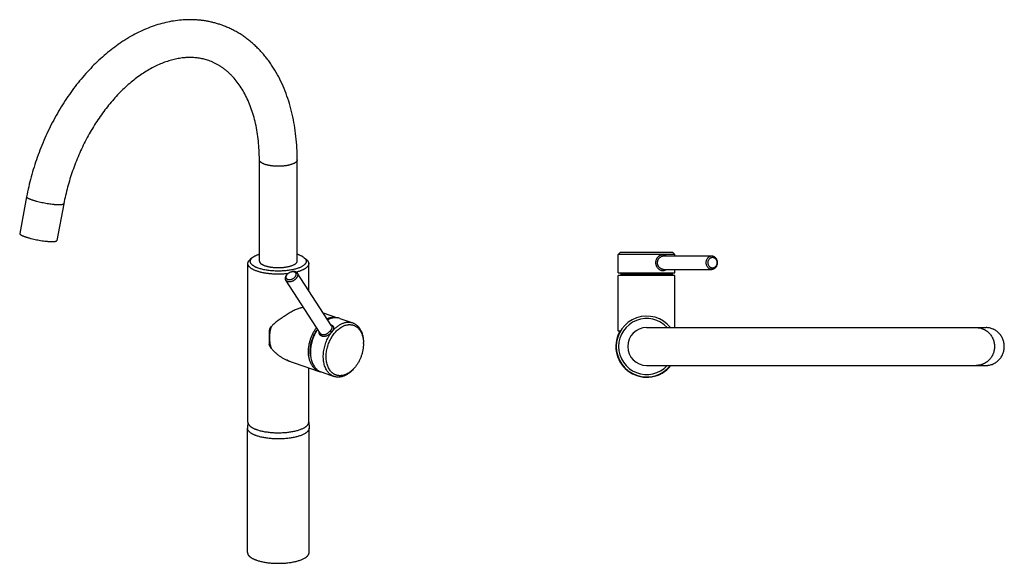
# Model space of a CAD drawing. Header units: millimetres. Extents: x -11 to 717, y -536 to 403.
# Tile 1 of 2: x -11 to 717, y -536 to -133. Entities that reach past the tile are written whole.
import ezdxf

# ---------------------------------------------------------------- set-up
doc = ezdxf.new("R2010")
doc.units = ezdxf.units.MM
doc.header["$LTSCALE"] = 23.1
doc.layers.get('0').update_dxf_attribs({"linetype": 'CONTINUOUS'})

msp = doc.modelspace()

# ---------------------------------------------------------------- linework, layer by layer
at = {"color": 7, "linetype": 'CONTINUOUS'}
for p, q in [((166.22, -311.87), (166.22, -236.88)), ((194.22, -311.87), (194.22, -236.88)), ((-5.91, -264.29), (-11.04, -291.43)), ((21.6, -269.49), (16.48, -296.62)), ((433.1, -305.61), (431.6, -307.11)), ((472.1, -305.61), (433.1, -305.61)), ((472.1, -305.61), (473.6, -307.11)), ((161.01, -309.42), (159.33, -310.87)), ((199.44, -309.42), (201.11, -310.87)), ((431.6, -320.61), (431.6, -307.11)), ((464.62, -307.11), (431.6, -307.11)), ((464.62, -307.11), (464.65, -307.11)), ((473.6, -307.11), (464.65, -307.11)), ((465.22, -308.11), (500.78, -308.11)), ((473.6, -308.11), (473.6, -307.11)), ((157.72, -431.14), (157.72, -313.79)), ((189.87, -319.78), (190.33, -319.66)), ((202.72, -333.76), (202.72, -313.79)), ((465.22, -318.11), (500.78, -318.11)), ((473.6, -320.61), (473.6, -318.11)), ((211.26, -365.34), (185.85, -326.1)), ((186.83, -321.74), (186.51, -322.15)), ((219.65, -359.91), (194.24, -320.66)), ((431.6, -320.61), (473.6, -320.61)), ((431.68, -363.46), (431.68, -322.66)), ((473.58, -322.66), (431.68, -322.66)), ((433.48, -321.88), (433.48, -322.66)), ((471.78, -321.88), (433.48, -321.88)), ((452.63, -321.45), (433.58, -321.45)), ((471.68, -321.45), (452.63, -321.45)), ((471.78, -321.88), (471.78, -322.66)), ((473.58, -361.16), (473.58, -322.66)), ((213.37, -350.21), (223.92, -353.89)), ((225.72, -354.32), (235.27, -357.65)), ((173.57, -363.34), (173.57, -373.32)), ((432.78, -364.56), (431.68, -363.46)), ((431.68, -363.46), (433.41, -363.46)), ((452.63, -361.16), (703.65, -361.16)), ((173.68, -368.29), (173.68, -368.89)), ((219.86, -364.29), (219.84, -364.32)), ((243.21, -373.04), (243.21, -372.3)), ((186.32, -385.15), (210.45, -393.56)), ((202.72, -431.14), (202.72, -390.87)), ((237.23, -390.18), (236.77, -390.76)), ((452.63, -389.16), (703.65, -389.16)), ((211.9, -393.98), (221.44, -397.31)), ((157.72, -431.06), (157.47, -435.45)), ((157.47, -527.68), (157.47, -435.61)), ((202.72, -431.06), (202.97, -435.45)), ((202.97, -435.45), (202.97, -435.61)), ((202.97, -527.68), (202.97, -435.61))]:
    msp.add_line(p, q, dxfattribs=at)
for centre, radius, start, end in [((174.13, -331.53), 25.98, 107.73229, 109.21104), ((434.48, -321.88), 1, 154.14587, 180), ((456.07, -332.35), 25, 151.98382, 154.14587), ((449.18, -332.35), 25, 25.85413, 28.01618), ((470.78, -321.88), 1, 0, 25.85413), ((452.63, -375.16), 22.5, 38.48583, 321.51417), ((452.63, -375.16), 20.7, 42.56178, 317.43822), ((203.24, -368.94), 30.19, 165.88945, 169.31429), ((452.63, -375.16), 14, 90, 270), ((200.06, -368.89), 26.38, 178.7125, 179.99624), ((452.63, -375.16), 22.75, 151.70982, 322.01612), ((219.44, -373.04), 23.77, 359.99266, 1.7746), ((193.87, -367.84), 18.88, 250.72371, 254.8493), ((218.51, -375.33), 23.9, 319.79504, 321.56817), ((213.49, -384.83), 9.24, 250.79042, 258.56826), ((160.24, -435.61), 2.77, 176.79817, 179.9986)]:
    msp.add_arc(centre, radius, start, end, dxfattribs=at)
for points, knots in [([(137.96, -137.14), (137.07, -136.83), (135.29, -136.24), (132.57, -135.48), (129.82, -134.83), (127.04, -134.29), (124.24, -133.86), (121.42, -133.55), (118.57, -133.35), (115.71, -133.26), (112.84, -133.28), (108.99, -133.46), (104.16, -133.96), (98.37, -134.99), (92.6, -136.45), (86.85, -138.32), (81.16, -140.59), (75.53, -143.25), (70.92, -145.78), (67.28, -147.98), (63.64, -150.32), (59.16, -153.48), (53.92, -157.58), (48.81, -162.02), (43.84, -166.77), (39.02, -171.83), (34.37, -177.16), (29.9, -182.77), (25.62, -188.62), (21.54, -194.72), (17.68, -201.02), (14.04, -207.53), (10.63, -214.21), (7.46, -221.06), (4.55, -228.04), (1.9, -235.13), (-0.49, -242.33), (-3.29, -252), (-4.98, -259.36), (-5.91, -264.29)], [0, 0, 0, 0, 0.013107, 0.026221, 0.039348, 0.052494, 0.065666, 0.078871, 0.092115, 0.105405, 0.118746, 0.132146, 0.15914, 0.18644, 0.214091, 0.242135, 0.270608, 0.299541, 0.328958, 0.343855, 0.358879, 0.389309, 0.420254, 0.451711, 0.483668, 0.516108, 0.549008, 0.58234, 0.616068, 0.650154, 0.684556, 0.719226, 0.754116, 0.789174, 0.824347, 0.85958, 0.894818, 0.930006, 1, 1, 1, 1]), ([(194.22, -236.88), (194.22, -233.98), (194.07, -228.23), (193.39, -219.69), (192.24, -211.36), (190.64, -203.27), (188.58, -195.45), (186.07, -187.94), (183.11, -180.77), (179.7, -173.97), (176.49, -168.61), (173.7, -164.55), (171.51, -161.63), (169.22, -158.84), (166.83, -156.16), (164.34, -153.61), (161.75, -151.2), (159.06, -148.92), (156.29, -146.78), (153.43, -144.78), (150.48, -142.94), (147.46, -141.24), (144.36, -139.71), (141.2, -138.33), (139.05, -137.51), (137.96, -137.14)], [0, 0, 0, 0, 0.071282, 0.141377, 0.210207, 0.277715, 0.343872, 0.408675, 0.472151, 0.534351, 0.595358, 0.625451, 0.655288, 0.684884, 0.714256, 0.743424, 0.772405, 0.801221, 0.82989, 0.858434, 0.886873, 0.915228, 0.94352, 0.971771, 1, 1, 1, 1]), ([(128.75, -163.58), (128.2, -163.38), (127.09, -163.03), (125.4, -162.56), (123.69, -162.16), (121.95, -161.84), (120.19, -161.58), (117.79, -161.34), (114.72, -161.22), (110.95, -161.38), (107.09, -161.85), (103.15, -162.64), (99.13, -163.74), (95.05, -165.17), (90.92, -166.92), (86.77, -168.99), (82.6, -171.39), (78.45, -174.11), (74.32, -177.13), (70.23, -180.46), (66.21, -184.08), (62.27, -187.98), (58.42, -192.15), (54.67, -196.57), (51.06, -201.24), (47.58, -206.12), (44.25, -211.21), (41.09, -216.49), (38.1, -221.94), (35.29, -227.55), (32.68, -233.29), (30.28, -239.14), (28.08, -245.1), (26.11, -251.12), (24.36, -257.21), (22.85, -263.33), (21.99, -267.43), (21.6, -269.49)], [0, 0, 0, 0, 0.010448, 0.020918, 0.03143, 0.042005, 0.052664, 0.063425, 0.085322, 0.107834, 0.131071, 0.155123, 0.180059, 0.205925, 0.23275, 0.260548, 0.289316, 0.319042, 0.3497, 0.381259, 0.413678, 0.44691, 0.480905, 0.515604, 0.550949, 0.586874, 0.623313, 0.660196, 0.697453, 0.73501, 0.772794, 0.810728, 0.848737, 0.886745, 0.924675, 0.962452, 1, 1, 1, 1]), ([(166.22, -236.88), (166.22, -234.55), (166.11, -229.95), (165.58, -223.15), (164.71, -216.58), (163.5, -210.26), (161.96, -204.24), (160.11, -198.53), (157.96, -193.18), (155.54, -188.2), (152.87, -183.63), (149.96, -179.46), (147.34, -176.32), (145.15, -174.03), (143.48, -172.44), (141.77, -170.96), (140.02, -169.58), (138.23, -168.31), (136.4, -167.15), (134.54, -166.1), (132.65, -165.15), (130.72, -164.3), (129.41, -163.81), (128.75, -163.58)], [0, 0, 0, 0, 0.079838, 0.157737, 0.23351, 0.30699, 0.37803, 0.446515, 0.51236, 0.575524, 0.636014, 0.693897, 0.749312, 0.776165, 0.802489, 0.828325, 0.853719, 0.878723, 0.903392, 0.927789, 0.951976, 0.976024, 1, 1, 1, 1]), ([(170.32, -240.33), (170.01, -240.23), (169.56, -240.05), (168.98, -239.8), (168.58, -239.6), (168.22, -239.4), (167.88, -239.19), (167.57, -238.98), (167.29, -238.76), (167.04, -238.54), (166.82, -238.31), (166.64, -238.08), (166.49, -237.84), (166.37, -237.61), (166.28, -237.37), (166.23, -237.13), (166.22, -236.96), (166.22, -236.88)], [0, 0, 0, 0, 0.174659, 0.256466, 0.334469, 0.408613, 0.478877, 0.545275, 0.607865, 0.666756, 0.72212, 0.774198, 0.823317, 0.869894, 0.914448, 0.957588, 1, 1, 1, 1]), ([(194.22, -236.88), (194.22, -236.94), (194.21, -237.06), (194.19, -237.24), (194.14, -237.42), (194.05, -237.67), (193.88, -237.97), (193.62, -238.32), (193.28, -238.66), (192.87, -238.99), (192.39, -239.3), (191.85, -239.61), (191.25, -239.9), (190.58, -240.17), (189.86, -240.43), (189.09, -240.66), (188.27, -240.88), (187.41, -241.08), (186.51, -241.25), (185.57, -241.4), (184.61, -241.52), (183.28, -241.66), (181.58, -241.76), (179.54, -241.78), (177.83, -241.7), (176.49, -241.59), (175.51, -241.48), (174.56, -241.35), (173.63, -241.19), (172.74, -241.01), (171.89, -240.81), (171.09, -240.59), (170.57, -240.42), (170.32, -240.33)], [0, 0, 0, 0, 0.006986, 0.014039, 0.021226, 0.028608, 0.044158, 0.061072, 0.079608, 0.099933, 0.12214, 0.146264, 0.172295, 0.200188, 0.229871, 0.261248, 0.294203, 0.328605, 0.36431, 0.401161, 0.438992, 0.477629, 0.556592, 0.636568, 0.716037, 0.755112, 0.793501, 0.831024, 0.867511, 0.902798, 0.936733, 0.969176, 1, 1, 1, 1]), ([(-1.72, -266.82), (-2.04, -266.71), (-2.52, -266.54), (-3.13, -266.29), (-3.55, -266.12), (-3.94, -265.94), (-4.29, -265.77), (-4.61, -265.6), (-4.9, -265.44), (-5.15, -265.28), (-5.37, -265.12), (-5.55, -264.97), (-5.68, -264.85), (-5.76, -264.75), (-5.81, -264.68), (-5.85, -264.61), (-5.89, -264.52), (-5.92, -264.44), (-5.92, -264.35), (-5.92, -264.31), (-5.91, -264.29)], [0, 0, 0, 0, 0.20503, 0.299666, 0.388748, 0.472078, 0.549485, 0.620827, 0.685997, 0.744933, 0.797631, 0.844166, 0.884729, 0.902887, 0.919713, 0.935298, 0.949764, 0.97593, 0.988106, 1, 1, 1, 1]), ([(21.6, -269.49), (21.6, -269.51), (21.58, -269.57), (21.54, -269.65), (21.48, -269.72), (21.4, -269.79), (21.3, -269.85), (21.19, -269.92), (21.06, -269.97), (20.91, -270.03), (20.74, -270.08), (20.56, -270.12), (20.36, -270.16), (20.07, -270.21), (19.66, -270.27), (19.12, -270.31), (18.53, -270.33), (17.88, -270.34), (17.17, -270.33), (16.42, -270.3), (15.63, -270.26), (14.79, -270.2), (13.92, -270.12), (12.7, -269.98), (11.11, -269.78), (9.17, -269.48), (7.2, -269.13), (5.24, -268.73), (3.34, -268.29), (1.81, -267.9), (0.64, -267.57), (-0.18, -267.33), (-0.97, -267.08), (-1.47, -266.91), (-1.72, -266.82)], [0, 0, 0, 0, 0.003501, 0.007159, 0.011111, 0.015465, 0.020302, 0.025676, 0.031628, 0.038181, 0.045354, 0.053156, 0.06159, 0.070659, 0.090686, 0.11319, 0.138096, 0.165302, 0.194689, 0.226123, 0.259454, 0.294522, 0.331155, 0.36917, 0.448584, 0.531176, 0.615279, 0.699197, 0.781235, 0.859741, 0.897176, 0.933147, 0.967478, 1, 1, 1, 1]), ([(-11.04, -291.43), (-11.04, -291.46), (-11.05, -291.52), (-11.03, -291.61), (-11, -291.7), (-10.95, -291.8), (-10.87, -291.9), (-10.78, -292.01), (-10.67, -292.11), (-10.54, -292.22), (-10.4, -292.33), (-10.23, -292.45), (-10.05, -292.56), (-9.77, -292.73), (-9.37, -292.93), (-8.85, -293.18), (-8.26, -293.43), (-7.61, -293.69), (-6.9, -293.95), (-6.13, -294.2), (-5.32, -294.46), (-4.46, -294.72), (-3.56, -294.97), (-2.3, -295.3), (-0.66, -295.7), (1.36, -296.13), (3.42, -296.51), (5.45, -296.84), (7.12, -297.07), (8.41, -297.21), (9.33, -297.3), (10.22, -297.38), (11.06, -297.43), (11.86, -297.46), (12.37, -297.48), (12.62, -297.48)], [0, 0, 0, 0, 0.003507, 0.007185, 0.01118, 0.015607, 0.020548, 0.026061, 0.032183, 0.03894, 0.046346, 0.054411, 0.063138, 0.072526, 0.093263, 0.116566, 0.14234, 0.17047, 0.200819, 0.233233, 0.267544, 0.30357, 0.341118, 0.379985, 0.460826, 0.544331, 0.628671, 0.711997, 0.792484, 0.831111, 0.86838, 0.904087, 0.938044, 0.97007, 1, 1, 1, 1]), ([(12.62, -297.48), (12.9, -297.48), (13.31, -297.48), (13.84, -297.45), (14.2, -297.43), (14.53, -297.4), (14.85, -297.37), (15.13, -297.32), (15.39, -297.27), (15.59, -297.22), (15.74, -297.18), (15.87, -297.14), (16.01, -297.08), (16.16, -297), (16.28, -296.92), (16.38, -296.83), (16.44, -296.75), (16.47, -296.68), (16.47, -296.64), (16.48, -296.62)], [0, 0, 0, 0, 0.203887, 0.29769, 0.38585, 0.468231, 0.544721, 0.615237, 0.67973, 0.738195, 0.765185, 0.790694, 0.837345, 0.878408, 0.914309, 0.945741, 0.973776, 0.987009, 1, 1, 1, 1]), ([(157.72, -313.79), (157.72, -313.66), (157.74, -313.41), (157.82, -313.04), (157.94, -312.66), (158.09, -312.36), (158.23, -312.12), (158.4, -311.87), (158.63, -311.56), (158.96, -311.21), (159.21, -310.98), (159.33, -310.87)], [0, 0, 0, 0, 0.108901, 0.219563, 0.333651, 0.452657, 0.514433, 0.577897, 0.710331, 0.850825, 1, 1, 1, 1]), ([(194.86, -317.2), (194.43, -317.35), (193.53, -317.64), (192.13, -318.01), (190.64, -318.34), (189.08, -318.63), (187.45, -318.87), (185.77, -319.06), (184.05, -319.2), (182.31, -319.29), (180.54, -319.32), (178.78, -319.31), (177.02, -319.24), (175.29, -319.12), (173.59, -318.95), (171.94, -318.72), (170.36, -318.45), (168.84, -318.14), (167.41, -317.78), (166.07, -317.38), (165.02, -317.01), (164.24, -316.69), (163.69, -316.45), (163.17, -316.2), (162.69, -315.94), (162.23, -315.67), (161.81, -315.4), (161.42, -315.13), (161.07, -314.84), (160.75, -314.56), (160.47, -314.26), (160.22, -313.97), (160.01, -313.67), (159.83, -313.36), (159.7, -313.06), (159.6, -312.75), (159.54, -312.44), (159.51, -312.13), (159.53, -311.82), (159.58, -311.51), (159.68, -311.2), (159.81, -310.89), (159.97, -310.59), (160.18, -310.29), (160.42, -309.99), (160.7, -309.7), (160.9, -309.51), (161.01, -309.42)], [0, 0, 0, 0, 0.033203, 0.068399, 0.1054, 0.143994, 0.183953, 0.225031, 0.266972, 0.30951, 0.352373, 0.395286, 0.437974, 0.480163, 0.521585, 0.56198, 0.601097, 0.638703, 0.674578, 0.708526, 0.740376, 0.755471, 0.769992, 0.783929, 0.797274, 0.810021, 0.82217, 0.833727, 0.844699, 0.855103, 0.864961, 0.874306, 0.883178, 0.891629, 0.89972, 0.907527, 0.915135, 0.922635, 0.930127, 0.937708, 0.945472, 0.953506, 0.961886, 0.970678, 0.979934, 0.989697, 1, 1, 1, 1]), ([(161.01, -309.42), (161.14, -309.3), (161.42, -309.07), (161.89, -308.74), (162.4, -308.43), (162.95, -308.12), (163.55, -307.82), (164.19, -307.53), (164.87, -307.25), (165.34, -307.08), (165.58, -307)], [0, 0, 0, 0, 0.102199, 0.210856, 0.326088, 0.447932, 0.576358, 0.711278, 0.852552, 1, 1, 1, 1]), ([(166.22, -311.87), (166.22, -311.95), (166.23, -312.11), (166.28, -312.35), (166.37, -312.59), (166.49, -312.82), (166.64, -313.06), (166.82, -313.29), (167.04, -313.52), (167.29, -313.74), (167.57, -313.96), (167.88, -314.17), (168.22, -314.38), (168.58, -314.58), (168.98, -314.78), (169.56, -315.04), (170.01, -315.21), (170.32, -315.32)], [0, 0, 0, 0, 0.042412, 0.085552, 0.130106, 0.176683, 0.225802, 0.27788, 0.333244, 0.392135, 0.454725, 0.521123, 0.591387, 0.665531, 0.743534, 0.825341, 1, 1, 1, 1]), ([(170.32, -315.32), (170.57, -315.4), (171.09, -315.57), (171.89, -315.79), (172.74, -316), (173.63, -316.18), (174.56, -316.33), (175.51, -316.47), (176.49, -316.57), (177.83, -316.69), (179.54, -316.76), (181.58, -316.74), (183.28, -316.64), (184.61, -316.51), (185.57, -316.38), (186.51, -316.23), (187.41, -316.06), (188.27, -315.86), (189.09, -315.65), (189.86, -315.41), (190.58, -315.15), (191.25, -314.88), (191.85, -314.59), (192.39, -314.29), (192.87, -313.97), (193.28, -313.64), (193.62, -313.3), (193.88, -312.95), (194.05, -312.65), (194.14, -312.41), (194.19, -312.23), (194.21, -312.05), (194.22, -311.93), (194.22, -311.87)], [0, 0, 0, 0, 0.030824, 0.063267, 0.097202, 0.132489, 0.168976, 0.206499, 0.244888, 0.283963, 0.363432, 0.443408, 0.522371, 0.561008, 0.598839, 0.63569, 0.671395, 0.705797, 0.738752, 0.770129, 0.799812, 0.827705, 0.853736, 0.87786, 0.900067, 0.920392, 0.938928, 0.955842, 0.971392, 0.978774, 0.985961, 0.993014, 1, 1, 1, 1]), ([(194.22, -306.79), (194.5, -306.87), (195.04, -307.06), (195.82, -307.35), (196.56, -307.66), (197.24, -307.99), (197.87, -308.32), (198.45, -308.67), (198.97, -309.03), (199.29, -309.29), (199.44, -309.42)], [0, 0, 0, 0, 0.148996, 0.291482, 0.42721, 0.555984, 0.677668, 0.792201, 0.899603, 1, 1, 1, 1]), ([(199.44, -309.42), (199.61, -309.57), (199.87, -309.81), (200.16, -310.16), (200.41, -310.49), (200.61, -310.84), (200.76, -311.19), (200.84, -311.45), (200.9, -311.72), (200.92, -311.98), (200.92, -312.24), (200.89, -312.51), (200.84, -312.77), (200.75, -313.03), (200.64, -313.3), (200.45, -313.65), (200.21, -313.99), (199.92, -314.32), (199.59, -314.66), (199.1, -315.07), (198.43, -315.54), (197.67, -315.99), (196.81, -316.43), (195.87, -316.83), (195.2, -317.08), (194.86, -317.2)], [0, 0, 0, 0, 0.061621, 0.090392, 0.117903, 0.169547, 0.193999, 0.217742, 0.240966, 0.263875, 0.286686, 0.309615, 0.332879, 0.35668, 0.381206, 0.406626, 0.460671, 0.489563, 0.519808, 0.584586, 0.655391, 0.732384, 0.815574, 0.904848, 1, 1, 1, 1]), ([(201.11, -310.87), (201.24, -310.98), (201.48, -311.21), (201.81, -311.56), (202.04, -311.87), (202.21, -312.12), (202.35, -312.36), (202.5, -312.66), (202.63, -313.04), (202.7, -313.41), (202.72, -313.66), (202.72, -313.79)], [0, 0, 0, 0, 0.149175, 0.289669, 0.422103, 0.485567, 0.547343, 0.666349, 0.780437, 0.891099, 1, 1, 1, 1]), ([(464.65, -319.11), (464.49, -319.11), (464.16, -319.09), (463.68, -318.99), (463.21, -318.84), (462.57, -318.56), (461.98, -318.18), (461.44, -317.71), (460.93, -317.18), (460.49, -316.57), (460.13, -315.9), (459.9, -315.38), (459.73, -314.83), (459.6, -314.27), (459.52, -313.7), (459.49, -313.13), (459.51, -312.55), (459.59, -311.98), (459.72, -311.41), (459.89, -310.87), (460.12, -310.34), (460.38, -309.84), (460.69, -309.37), (461.03, -308.93), (461.41, -308.53), (461.95, -308.05), (462.55, -307.67), (463.18, -307.38), (463.8, -307.18), (464.29, -307.11), (464.62, -307.11)], [0, 0, 0, 0, 0.027475, 0.055573, 0.084347, 0.113803, 0.174541, 0.205778, 0.237472, 0.301878, 0.334524, 0.367368, 0.400361, 0.433461, 0.466629, 0.499832, 0.533035, 0.566207, 0.599312, 0.632313, 0.665168, 0.697828, 0.730238, 0.762338, 0.794057, 0.825325, 0.886138, 0.915636, 0.944453, 1, 1, 1, 1]), ([(465.22, -318.11), (465.08, -318.11), (464.81, -318.09), (464.39, -318.02), (463.98, -317.9), (463.43, -317.67), (462.9, -317.36), (462.42, -316.97), (461.96, -316.53), (461.56, -316.03), (461.23, -315.47), (461.02, -315.03), (460.86, -314.57), (460.74, -314.09), (460.66, -313.6), (460.64, -313.11), (460.66, -312.61), (460.74, -312.12), (460.86, -311.65), (461.02, -311.18), (461.23, -310.74), (461.56, -310.18), (461.96, -309.68), (462.42, -309.24), (462.9, -308.86), (463.43, -308.54), (463.98, -308.32), (464.39, -308.2), (464.81, -308.12), (465.08, -308.11), (465.22, -308.11)], [0, 0, 0, 0, 0.027448, 0.055584, 0.084434, 0.113985, 0.174915, 0.206223, 0.237966, 0.302401, 0.335028, 0.367832, 0.400769, 0.433797, 0.466884, 0.5, 0.533116, 0.566203, 0.599231, 0.632168, 0.664972, 0.697599, 0.762034, 0.793777, 0.825085, 0.886015, 0.915566, 0.944416, 0.972551, 1, 1, 1, 1]), ([(465.22, -308.11), (465.2, -308.11), (465.17, -308.1), (465.09, -308.09), (465.02, -308.05), (464.95, -308), (464.9, -307.94), (464.86, -307.88), (464.81, -307.81), (464.77, -307.74), (464.73, -307.62), (464.68, -307.48), (464.65, -307.29), (464.65, -307.17), (464.65, -307.11)], [0, 0, 0, 0, 0.041112, 0.084304, 0.179265, 0.232369, 0.289554, 0.350889, 0.416143, 0.484904, 0.556525, 0.705106, 0.85511, 1, 1, 1, 1]), ([(464.65, -307.11), (464.76, -307.11), (464.99, -307.12), (465.33, -307.17), (465.65, -307.25), (465.97, -307.36), (466.28, -307.5), (466.57, -307.68), (466.85, -307.88), (467.02, -308.03), (467.1, -308.11)], [0, 0, 0, 0, 0.12657, 0.251715, 0.375878, 0.49956, 0.623293, 0.747612, 0.873027, 1, 1, 1, 1]), ([(500.78, -318.11), (500.65, -318.11), (500.38, -318.09), (499.98, -318.02), (499.59, -317.9), (499.21, -317.73), (498.84, -317.52), (498.5, -317.27), (498.18, -316.98), (497.77, -316.53), (497.35, -315.89), (496.97, -315.02), (496.74, -314.08), (496.66, -313.11), (496.74, -312.13), (496.97, -311.19), (497.35, -310.33), (497.77, -309.68), (498.18, -309.24), (498.5, -308.95), (498.84, -308.69), (499.21, -308.48), (499.59, -308.32), (499.98, -308.2), (500.38, -308.12), (500.65, -308.11), (500.78, -308.11)], [0, 0, 0, 0, 0.028104, 0.05634, 0.084831, 0.11369, 0.143009, 0.172861, 0.203294, 0.234332, 0.298131, 0.364075, 0.431614, 0.5, 0.568386, 0.635925, 0.701869, 0.765668, 0.796706, 0.827139, 0.856991, 0.88631, 0.915169, 0.94366, 0.971896, 1, 1, 1, 1]), ([(501.35, -317.11), (501.25, -317.11), (501.03, -317.09), (500.71, -317.04), (500.4, -316.94), (500.1, -316.81), (499.81, -316.64), (499.53, -316.44), (499.27, -316.2), (498.95, -315.85), (498.61, -315.33), (498.36, -314.76), (498.21, -314.27), (498.11, -313.76), (498.06, -313.11), (498.11, -312.45), (498.21, -311.95), (498.36, -311.46), (498.61, -310.88), (498.95, -310.37), (499.27, -310.01), (499.53, -309.78), (499.81, -309.58), (500.1, -309.41), (500.4, -309.27), (500.71, -309.18), (501.03, -309.12), (501.25, -309.11), (501.35, -309.11)], [0, 0, 0, 0, 0.028101, 0.056333, 0.084821, 0.113676, 0.142992, 0.172841, 0.203271, 0.234305, 0.298097, 0.364033, 0.397671, 0.431621, 0.5, 0.568379, 0.602329, 0.635967, 0.701903, 0.765695, 0.796729, 0.827159, 0.857008, 0.886324, 0.915179, 0.943667, 0.971899, 1, 1, 1, 1]), ([(500.78, -308.11), (500.92, -308.11), (501.18, -308.12), (501.58, -308.2), (501.97, -308.32), (502.35, -308.48), (502.72, -308.69), (503.06, -308.95), (503.39, -309.24), (503.79, -309.68), (504.22, -310.33), (504.59, -311.19), (504.83, -312.13), (504.9, -313.11), (504.83, -314.08), (504.59, -315.02), (504.22, -315.89), (503.79, -316.53), (503.39, -316.98), (503.06, -317.27), (502.72, -317.52), (502.35, -317.73), (501.97, -317.9), (501.58, -318.02), (501.18, -318.09), (500.92, -318.11), (500.78, -318.11)], [0, 0, 0, 0, 0.028104, 0.05634, 0.084831, 0.11369, 0.143009, 0.172861, 0.203294, 0.234332, 0.298131, 0.364075, 0.431614, 0.5, 0.568386, 0.635925, 0.701869, 0.765668, 0.796706, 0.827139, 0.856991, 0.88631, 0.915169, 0.94366, 0.971896, 1, 1, 1, 1]), ([(501.35, -309.11), (501.46, -309.11), (501.68, -309.12), (502, -309.18), (502.31, -309.27), (502.61, -309.41), (502.9, -309.58), (503.18, -309.78), (503.44, -310.01), (503.76, -310.37), (504.1, -310.88), (504.35, -311.46), (504.5, -311.95), (504.6, -312.45), (504.65, -313.11), (504.6, -313.76), (504.5, -314.27), (504.35, -314.76), (504.1, -315.33), (503.76, -315.85), (503.44, -316.2), (503.18, -316.44), (502.9, -316.64), (502.61, -316.81), (502.31, -316.94), (502, -317.04), (501.68, -317.09), (501.46, -317.11), (501.35, -317.11)], [0, 0, 0, 0, 0.028101, 0.056333, 0.084821, 0.113676, 0.142992, 0.172841, 0.203271, 0.234305, 0.298097, 0.364033, 0.397671, 0.431621, 0.5, 0.568379, 0.602329, 0.635967, 0.701903, 0.765695, 0.796729, 0.827159, 0.857008, 0.886324, 0.915179, 0.943667, 0.971899, 1, 1, 1, 1]), ([(187.29, -321.23), (186.44, -321.33), (184.71, -321.49), (182.09, -321.62), (179.44, -321.64), (176.81, -321.56), (174.22, -321.37), (172.11, -321.11), (170.48, -320.86), (169.3, -320.65), (168.16, -320.41), (167.06, -320.15), (166, -319.87), (165, -319.57), (164.05, -319.25), (163.15, -318.91), (162.32, -318.55), (161.55, -318.17), (160.84, -317.78), (160.2, -317.37), (159.62, -316.96), (159.12, -316.53), (158.7, -316.09), (158.34, -315.64), (158.07, -315.19), (157.9, -314.8), (157.81, -314.48), (157.76, -314.25), (157.73, -314.02), (157.72, -313.86), (157.72, -313.79)], [0, 0, 0, 0, 0.079758, 0.161219, 0.24339, 0.325266, 0.405846, 0.484154, 0.522166, 0.559266, 0.595349, 0.630314, 0.664067, 0.696523, 0.727604, 0.757241, 0.785378, 0.811972, 0.836994, 0.860435, 0.882306, 0.902649, 0.921537, 0.939084, 0.955455, 0.970867, 0.978305, 0.985611, 0.992828, 1, 1, 1, 1]), ([(186.83, -321.74), (187.02, -321.5), (187.33, -321.17), (187.81, -320.78), (188.19, -320.51), (188.59, -320.27), (189.14, -320), (189.57, -319.85), (189.87, -319.78)], [0, 0, 0, 0, 0.246108, 0.372569, 0.5, 0.627431, 0.753892, 1, 1, 1, 1]), ([(189.87, -319.78), (190.03, -319.73), (190.35, -319.67), (190.84, -319.63), (191.3, -319.64), (191.73, -319.72), (192.12, -319.85), (192.47, -320.03), (192.77, -320.27), (193, -320.56), (193.17, -320.89), (193.27, -321.26), (193.31, -321.65), (193.27, -322.06), (193.17, -322.48), (193, -322.91), (192.76, -323.34), (192.57, -323.61), (192.47, -323.74)], [0, 0, 0, 0, 0.07392, 0.144686, 0.211933, 0.275524, 0.335591, 0.392582, 0.447265, 0.500689, 0.554074, 0.608645, 0.665466, 0.725325, 0.788688, 0.855708, 0.926263, 1, 1, 1, 1]), ([(190.33, -319.66), (190.53, -319.61), (190.94, -319.52), (191.55, -319.47), (192.13, -319.49), (192.67, -319.58), (193.08, -319.73), (193.39, -319.87), (193.59, -320), (193.78, -320.14), (193.96, -320.3), (194.11, -320.47), (194.2, -320.6), (194.24, -320.66)], [0, 0, 0, 0, 0.147654, 0.288979, 0.423245, 0.550176, 0.670052, 0.727659, 0.783898, 0.838986, 0.893174, 0.946745, 1, 1, 1, 1]), ([(196.13, -319.33), (195.74, -319.47), (194.93, -319.73), (194.11, -319.96), (193.69, -320.07)], [0, 0, 0, 0, 0.487468, 1, 1, 1, 1]), ([(202.72, -313.79), (202.72, -313.92), (202.7, -314.18), (202.62, -314.56), (202.48, -314.95), (202.33, -315.26), (202.17, -315.51), (202, -315.76), (201.75, -316.08), (201.4, -316.44), (201, -316.8), (200.55, -317.15), (200.06, -317.5), (199.51, -317.83), (198.92, -318.15), (198.28, -318.47), (197.6, -318.77), (196.88, -319.06), (196.39, -319.24), (196.13, -319.33)], [0, 0, 0, 0, 0.04241, 0.085549, 0.1301, 0.176676, 0.200897, 0.225809, 0.277885, 0.333247, 0.392136, 0.454724, 0.521119, 0.59138, 0.665521, 0.743521, 0.825325, 0.910852, 1, 1, 1, 1]), ([(465.22, -318.11), (465.2, -318.11), (465.17, -318.11), (465.09, -318.13), (465.02, -318.16), (464.95, -318.22), (464.9, -318.27), (464.86, -318.33), (464.81, -318.4), (464.77, -318.48), (464.73, -318.59), (464.68, -318.74), (464.65, -318.92), (464.65, -319.05), (464.65, -319.11)], [0, 0, 0, 0, 0.041112, 0.084304, 0.179265, 0.232369, 0.289554, 0.350889, 0.416143, 0.484904, 0.556525, 0.705106, 0.85511, 1, 1, 1, 1]), ([(467.1, -318.11), (467.02, -318.19), (466.85, -318.34), (466.57, -318.54), (466.28, -318.71), (465.97, -318.85), (465.65, -318.97), (465.33, -319.05), (464.99, -319.1), (464.76, -319.11), (464.65, -319.11)], [0, 0, 0, 0, 0.126973, 0.252389, 0.376708, 0.50044, 0.624122, 0.748284, 0.873429, 1, 1, 1, 1]), ([(185.85, -326.1), (185.81, -326.03), (185.73, -325.9), (185.64, -325.69), (185.56, -325.47), (185.51, -325.24), (185.48, -325), (185.47, -324.67), (185.51, -324.24), (185.64, -323.71), (185.85, -323.18), (186.14, -322.65), (186.38, -322.31), (186.51, -322.15)], [0, 0, 0, 0, 0.053339, 0.106989, 0.161248, 0.216396, 0.27268, 0.330316, 0.4502, 0.577079, 0.711246, 0.852454, 1, 1, 1, 1]), ([(193.58, -324.61), (193.46, -324.77), (193.19, -325.08), (192.74, -325.52), (192.24, -325.91), (191.71, -326.27), (191.16, -326.58), (190.58, -326.84), (190, -327.04), (189.42, -327.19), (188.85, -327.27), (188.29, -327.29), (187.77, -327.24), (187.28, -327.13), (186.83, -326.96), (186.5, -326.77), (186.27, -326.58), (186.11, -326.43), (185.97, -326.27), (185.89, -326.16), (185.85, -326.1)], [0, 0, 0, 0, 0.068248, 0.138191, 0.20924, 0.280763, 0.352111, 0.422639, 0.491737, 0.55885, 0.62351, 0.685365, 0.744207, 0.800008, 0.85295, 0.903448, 0.927999, 0.9522, 0.976161, 1, 1, 1, 1]), ([(192.47, -323.74), (192.31, -323.94), (191.97, -324.31), (191.37, -324.81), (190.71, -325.23), (190.02, -325.55), (189.3, -325.77), (188.71, -325.86), (188.25, -325.87), (187.92, -325.85), (187.61, -325.8), (187.32, -325.72), (187.06, -325.61), (186.81, -325.47), (186.6, -325.3), (186.41, -325.11), (186.26, -324.9), (186.14, -324.67), (186.05, -324.41), (185.99, -324.14), (185.98, -323.86), (186, -323.57), (186.05, -323.27), (186.14, -322.97), (186.26, -322.66), (186.47, -322.25), (186.66, -321.95), (186.81, -321.77)], [0, 0, 0, 0, 0.071338, 0.144878, 0.219103, 0.292431, 0.363362, 0.430628, 0.462625, 0.493422, 0.523002, 0.551394, 0.578681, 0.605001, 0.630546, 0.655557, 0.680313, 0.705109, 0.730239, 0.755973, 0.782539, 0.810115, 0.838824, 0.868733, 0.89986, 0.932174, 1, 1, 1, 1]), ([(194.24, -320.66), (194.28, -320.72), (194.36, -320.86), (194.45, -321.07), (194.53, -321.29), (194.58, -321.52), (194.61, -321.76), (194.62, -322.09), (194.58, -322.52), (194.45, -323.05), (194.24, -323.58), (193.95, -324.11), (193.71, -324.45), (193.58, -324.61)], [0, 0, 0, 0, 0.053339, 0.106989, 0.161248, 0.216396, 0.27268, 0.330316, 0.4502, 0.577079, 0.711246, 0.852454, 1, 1, 1, 1]), ([(196.13, -346.7), (195.69, -346.85), (194.79, -347.2), (193.41, -347.79), (191.96, -348.47), (190.48, -349.22), (188.97, -350.04), (187.46, -350.92), (185.95, -351.85), (184.46, -352.81), (182.99, -353.8), (181.55, -354.83), (180.16, -355.87), (178.81, -356.94), (177.51, -358.04), (176.47, -358.97), (175.67, -359.74), (175.1, -360.32), (174.54, -360.91), (174.18, -361.31), (174.01, -361.52)], [0, 0, 0, 0, 0.051976, 0.108129, 0.167722, 0.229975, 0.294144, 0.359562, 0.425661, 0.491974, 0.55813, 0.623839, 0.688879, 0.753086, 0.816344, 0.878583, 0.909314, 0.939788, 0.970012, 1, 1, 1, 1]), ([(196.13, -346.7), (196.36, -346.62), (196.82, -346.47), (197.49, -346.27), (198.12, -346.11), (198.53, -346.02), (198.73, -345.98)], [0, 0, 0, 0, 0.275542, 0.534435, 0.77604, 1, 1, 1, 1]), ([(216.21, -354.59), (216.54, -354.45), (217.19, -354.18), (218.18, -353.87), (219.16, -353.64), (220.14, -353.51), (221.1, -353.46), (222.05, -353.5), (222.98, -353.64), (223.58, -353.79), (223.88, -353.88)], [0, 0, 0, 0, 0.135316, 0.266953, 0.395174, 0.520329, 0.642849, 0.763243, 0.882085, 1, 1, 1, 1]), ([(225.72, -354.32), (225.38, -354.2), (224.68, -354), (223.59, -353.83), (222.47, -353.78), (221.33, -353.85), (220.18, -354.05), (219.02, -354.37), (217.86, -354.82), (217.1, -355.18), (216.73, -355.39)], [0, 0, 0, 0, 0.1167, 0.234299, 0.353656, 0.475548, 0.600649, 0.729504, 0.862528, 1, 1, 1, 1]), ([(173.68, -362.3), (173.67, -362.38), (173.63, -362.55), (173.6, -362.81), (173.58, -363.08), (173.57, -363.25), (173.57, -363.34)], [0, 0, 0, 0, 0.247996, 0.497336, 0.747991, 1, 1, 1, 1]), ([(173.68, -368.29), (173.68, -367.67), (173.73, -366.39), (173.94, -364.47), (174.29, -362.55), (174.62, -361.27), (174.8, -360.64)], [0, 0, 0, 0, 0.243441, 0.492118, 0.74476, 1, 1, 1, 1]), ([(174.01, -361.52), (173.99, -361.54), (173.95, -361.6), (173.89, -361.69), (173.85, -361.79), (173.79, -361.92), (173.74, -362.09), (173.7, -362.23), (173.68, -362.3)], [0, 0, 0, 0, 0.123949, 0.248126, 0.372625, 0.497463, 0.748089, 1, 1, 1, 1]), ([(174.95, -360.48), (174.76, -361.12), (174.41, -362.42), (174.03, -364.39), (173.78, -366.35), (173.7, -367.65), (173.69, -368.3)], [0, 0, 0, 0, 0.25462, 0.506995, 0.755852, 1, 1, 1, 1]), ([(202.53, -378.94), (202.53, -378.17), (202.6, -376.6), (202.9, -374.25), (203.4, -371.89), (204.08, -369.56), (204.94, -367.28), (205.97, -365.09), (207.15, -363.02), (208.04, -361.72), (208.51, -361.1)], [0, 0, 0, 0, 0.121239, 0.245374, 0.371548, 0.498834, 0.626272, 0.752896, 0.877766, 1, 1, 1, 1]), ([(204.16, -382.48), (204.01, -381.67), (203.85, -380.42), (203.79, -378.73), (203.81, -377.42), (203.91, -376.1), (204.13, -374.3), (204.58, -372.05), (205.38, -369.41), (206.26, -367.27), (207.08, -365.63), (207.96, -364.06), (208.71, -362.94), (209.24, -362.22)], [0, 0, 0, 0, 0.115647, 0.17551, 0.236555, 0.298639, 0.361605, 0.489466, 0.618735, 0.747899, 0.811987, 0.875489, 1, 1, 1, 1]), ([(209.31, -362.33), (208.95, -362.85), (208.27, -363.92), (207.34, -365.6), (206.52, -367.35), (205.79, -369.15), (205.18, -371.01), (204.69, -372.88), (204.32, -374.77), (204.07, -376.66), (203.95, -378.52), (203.96, -380.35), (204.09, -382.12), (204.36, -383.82), (204.74, -385.44), (205.25, -386.97), (205.88, -388.38), (206.38, -389.26), (206.65, -389.68)], [0, 0, 0, 0, 0.065294, 0.131604, 0.198627, 0.266048, 0.333541, 0.400779, 0.467442, 0.533221, 0.597823, 0.660985, 0.722472, 0.782095, 0.83971, 0.895233, 0.948644, 1, 1, 1, 1]), ([(219.84, -364.32), (219.75, -364.44), (219.55, -364.68), (219.24, -365.02), (218.9, -365.36), (218.44, -365.79), (217.82, -366.29), (217.03, -366.81), (216.35, -367.17), (215.8, -367.4), (215.27, -367.58), (214.73, -367.71), (214.19, -367.77), (213.8, -367.79), (213.42, -367.76), (213.05, -367.71), (212.7, -367.61), (212.36, -367.49), (212.05, -367.33), (211.75, -367.14), (211.47, -366.92), (211.22, -366.67), (211, -366.39), (210.81, -366.09), (210.64, -365.77), (210.51, -365.43), (210.41, -365.07), (210.35, -364.69), (210.32, -364.31), (210.32, -364.05), (210.33, -363.91)], [0, 0, 0, 0, 0.035026, 0.070825, 0.107177, 0.143857, 0.217327, 0.289716, 0.35984, 0.393811, 0.42696, 0.490649, 0.521246, 0.551044, 0.580115, 0.608544, 0.636435, 0.663909, 0.691087, 0.718095, 0.745054, 0.772074, 0.799256, 0.826687, 0.854443, 0.882585, 0.911169, 0.940241, 0.969839, 1, 1, 1, 1]), ([(218.73, -363.45), (218.6, -363.61), (218.33, -363.93), (217.9, -364.39), (217.43, -364.83), (216.94, -365.23), (216.42, -365.6), (215.9, -365.92), (215.36, -366.19), (214.82, -366.4), (214.28, -366.54), (213.76, -366.6), (213.25, -366.59), (212.76, -366.49), (212.31, -366.31), (211.9, -366.06), (211.55, -365.74), (211.35, -365.48), (211.26, -365.34)], [0, 0, 0, 0, 0.068807, 0.139582, 0.21129, 0.282944, 0.35367, 0.422747, 0.489627, 0.553946, 0.615543, 0.674481, 0.731057, 0.78579, 0.839362, 0.892502, 0.945875, 1, 1, 1, 1]), ([(218.12, -392.27), (217.86, -391.86), (217.37, -390.99), (216.76, -389.59), (216.28, -388.08), (215.93, -386.48), (215.7, -384.79), (215.61, -383.03), (215.65, -381.23), (215.82, -379.39), (216.12, -377.54), (216.55, -375.69), (217.1, -373.86), (217.77, -372.07), (218.55, -370.34), (219.43, -368.68), (220.41, -367.1), (221.48, -365.63), (222.62, -364.27), (223.83, -363.05), (225.1, -361.96), (226.4, -361.03), (227.52, -360.38), (228.43, -359.95), (229.33, -359.58), (230.44, -359.23), (231.58, -359.02), (232.47, -358.95), (233.13, -358.94), (233.78, -358.98), (234.41, -359.06), (235.04, -359.19), (235.65, -359.36), (236.25, -359.58), (236.83, -359.84), (237.39, -360.15), (237.94, -360.49), (238.46, -360.88), (239.13, -361.46), (239.92, -362.29), (240.46, -363.03), (240.71, -363.42)], [0, 0, 0, 0, 0.028332, 0.057863, 0.088623, 0.120595, 0.153719, 0.1879, 0.223012, 0.258904, 0.295405, 0.332332, 0.36949, 0.406678, 0.443698, 0.480351, 0.516449, 0.551818, 0.586301, 0.619763, 0.652098, 0.683235, 0.713144, 0.727646, 0.74185, 0.769398, 0.795922, 0.808861, 0.821615, 0.834216, 0.846694, 0.859087, 0.871431, 0.883763, 0.896121, 0.908543, 0.921064, 0.933719, 0.946541, 0.972783, 1, 1, 1, 1]), ([(219.65, -359.91), (219.69, -359.96), (219.75, -360.07), (219.82, -360.25), (219.87, -360.43), (219.9, -360.63), (219.91, -360.83), (219.9, -361.04), (219.86, -361.26), (219.81, -361.48), (219.74, -361.71), (219.64, -361.95), (219.53, -362.19), (219.41, -362.44), (219.26, -362.69), (219.04, -363.03), (218.86, -363.28), (218.73, -363.45)], [0, 0, 0, 0, 0.049023, 0.097771, 0.146915, 0.197095, 0.248891, 0.302796, 0.359206, 0.418419, 0.480636, 0.545968, 0.614445, 0.686018, 0.760571, 0.837922, 1, 1, 1, 1]), ([(218.73, -363.45), (218.75, -363.49), (218.82, -363.57), (218.93, -363.7), (219.06, -363.84), (219.22, -363.96), (219.38, -364.08), (219.54, -364.18), (219.69, -364.26), (219.79, -364.3), (219.84, -364.32)], [0, 0, 0, 0, 0.101715, 0.221871, 0.356659, 0.499613, 0.642625, 0.777577, 0.897981, 1, 1, 1, 1]), ([(219.11, -359.06), (219.24, -359.11), (219.51, -359.2), (219.88, -359.38), (220.2, -359.59), (220.48, -359.83), (220.68, -360.05), (220.81, -360.24), (220.92, -360.44), (221.02, -360.7), (221.1, -361.04), (221.12, -361.4), (221.09, -361.78), (221.01, -362.17), (220.87, -362.58), (220.69, -363), (220.45, -363.43), (220.23, -363.79), (220.05, -364.04), (219.94, -364.19), (219.89, -364.26), (219.86, -364.29)], [0, 0, 0, 0, 0.066606, 0.129284, 0.188271, 0.244039, 0.29733, 0.323374, 0.349189, 0.400701, 0.453157, 0.507736, 0.565433, 0.626997, 0.692896, 0.763327, 0.838223, 0.917283, 0.958226, 0.979015, 1, 1, 1, 1]), ([(219.86, -364.29), (220.4, -363.6), (221.26, -362.61), (222.5, -361.41), (223.45, -360.59), (224.42, -359.86), (225.4, -359.2), (226.4, -358.63), (227.41, -358.15), (228.43, -357.75), (229.44, -357.45), (230.45, -357.24), (231.46, -357.13), (232.44, -357.11), (233.41, -357.19), (234.36, -357.36), (234.97, -357.54), (235.27, -357.65)], [0, 0, 0, 0, 0.147751, 0.219309, 0.289161, 0.35723, 0.423469, 0.48786, 0.550422, 0.61121, 0.670317, 0.72788, 0.784075, 0.839119, 0.893263, 0.946789, 1, 1, 1, 1]), ([(235.27, -357.65), (235.53, -357.74), (236.04, -357.94), (236.79, -358.32), (237.5, -358.77), (238.18, -359.28), (238.83, -359.85), (239.44, -360.49), (240.01, -361.19), (240.35, -361.69), (240.52, -361.95)], [0, 0, 0, 0, 0.11978, 0.240098, 0.361475, 0.484408, 0.609349, 0.736705, 0.866825, 1, 1, 1, 1]), ([(240.52, -361.95), (240.74, -362.29), (241.16, -363), (241.7, -364.13), (242.16, -365.35), (242.54, -366.63), (242.84, -367.97), (243.05, -369.38), (243.18, -370.82), (243.21, -371.8), (243.21, -372.3)], [0, 0, 0, 0, 0.112132, 0.22793, 0.34751, 0.470892, 0.598009, 0.728718, 0.862806, 1, 1, 1, 1]), ([(240.71, -363.42), (240.9, -363.72), (241.26, -364.33), (241.74, -365.31), (242.15, -366.35), (242.5, -367.45), (242.78, -368.6), (243.06, -370.22), (243.17, -371.46), (243.19, -372.3)], [0, 0, 0, 0, 0.112855, 0.229149, 0.34899, 0.47241, 0.599368, 0.729756, 1, 1, 1, 1]), ([(696.4, -361.16), (696.84, -361.16), (697.51, -361.19), (698.39, -361.3), (699.26, -361.46), (700.33, -361.74), (701.38, -362.13), (702.18, -362.5), (702.98, -362.91), (703.93, -363.5), (704.99, -364.32), (705.98, -365.24), (706.87, -366.26), (707.66, -367.37), (708.23, -368.35), (708.63, -369.17), (708.99, -370.01), (709.36, -371.09), (709.63, -372.2), (709.78, -373.1), (709.89, -374.01), (709.92, -374.7), (709.92, -375.16)], [0, 0, 0, 0, 0.061413, 0.092142, 0.122888, 0.184425, 0.246082, 0.276976, 0.307911, 0.369898, 0.432083, 0.494477, 0.557083, 0.619896, 0.682905, 0.714485, 0.746106, 0.809438, 0.872886, 0.904651, 0.936431, 1, 1, 1, 1]), ([(703.65, -389.16), (704.09, -389.16), (704.75, -389.12), (705.63, -389.01), (706.51, -388.85), (707.58, -388.58), (708.62, -388.19), (709.43, -387.82), (710.22, -387.41), (711.17, -386.82), (712.24, -386), (713.23, -385.07), (714.12, -384.05), (714.91, -382.95), (715.59, -381.77), (716.16, -380.52), (716.61, -379.23), (716.93, -377.89), (717.13, -376.53), (717.19, -375.16), (717.13, -373.78), (716.93, -372.42), (716.61, -371.09), (716.16, -369.79), (715.59, -368.55), (714.91, -367.37), (714.12, -366.26), (713.23, -365.24), (712.24, -364.32), (711.17, -363.5), (710.22, -362.91), (709.43, -362.5), (708.62, -362.13), (707.58, -361.74), (706.51, -361.46), (705.63, -361.3), (704.75, -361.19), (704.09, -361.16), (703.65, -361.16)], [0, 0, 0, 0, 0.030708, 0.046073, 0.061446, 0.092216, 0.123046, 0.138493, 0.153961, 0.184956, 0.216049, 0.247247, 0.278551, 0.309959, 0.341465, 0.373057, 0.404724, 0.436449, 0.468215, 0.5, 0.531785, 0.563551, 0.595276, 0.626943, 0.658535, 0.690041, 0.721449, 0.752753, 0.783951, 0.815044, 0.846039, 0.861507, 0.876954, 0.907784, 0.938554, 0.953927, 0.969292, 1, 1, 1, 1]), ([(173.68, -368.89), (173.68, -369.57), (173.73, -370.91), (173.98, -372.87), (174.38, -374.73), (174.76, -375.92), (174.98, -376.48)], [0, 0, 0, 0, 0.263674, 0.518763, 0.764385, 1, 1, 1, 1]), ([(216.19, -393), (215.91, -392.57), (215.38, -391.63), (214.73, -390.13), (214.21, -388.5), (213.83, -386.77), (213.59, -384.95), (213.49, -383.06), (213.53, -381.12), (213.71, -379.14), (214.04, -377.15), (214.5, -375.16), (215.09, -373.19), (215.81, -371.26), (216.65, -369.39), (217.6, -367.6), (218.66, -365.9), (219.44, -364.83), (219.84, -364.32)], [0, 0, 0, 0, 0.051343, 0.104858, 0.160601, 0.218541, 0.278568, 0.340511, 0.40414, 0.469183, 0.535331, 0.602249, 0.669586, 0.736979, 0.804064, 0.870486, 0.935904, 1, 1, 1, 1]), ([(174.17, -375.45), (174.11, -375.28), (173.88, -374.58), (173.69, -373.87), (173.57, -373.32)], [0, 0, 0, 0, 0.245299, 1, 1, 1, 1]), ([(173.57, -373.32), (173.57, -373.43), (173.58, -373.65), (173.61, -373.97), (173.66, -374.3), (173.71, -374.51), (173.74, -374.62)], [0, 0, 0, 0, 0.247421, 0.496498, 0.747287, 1, 1, 1, 1]), ([(173.74, -374.62), (173.76, -374.67), (173.79, -374.78), (173.85, -374.94), (173.91, -375.07), (173.96, -375.17), (173.99, -375.21), (174.01, -375.24)], [0, 0, 0, 0, 0.247594, 0.496552, 0.747166, 0.873276, 1, 1, 1, 1]), ([(187.64, -385.66), (186.99, -385.44), (185.7, -384.91), (183.82, -383.95), (181.99, -382.83), (180.21, -381.55), (178.8, -380.39), (177.71, -379.4), (176.91, -378.62), (176.14, -377.82), (175.39, -376.99), (174.68, -376.13), (174.23, -375.54), (174.01, -375.24)], [0, 0, 0, 0, 0.118539, 0.239993, 0.363723, 0.489173, 0.615874, 0.679579, 0.743459, 0.807474, 0.871592, 0.935779, 1, 1, 1, 1]), ([(243.21, -373.04), (243.21, -373.79), (243.14, -375.3), (242.83, -377.58), (242.34, -379.86), (241.65, -382.11), (240.79, -384.3), (239.76, -386.39), (238.58, -388.36), (237.7, -389.59), (237.23, -390.18)], [0, 0, 0, 0, 0.12148, 0.245941, 0.37245, 0.5, 0.62755, 0.754059, 0.87852, 1, 1, 1, 1]), ([(709.92, -375.16), (709.92, -375.61), (709.89, -376.3), (709.78, -377.21), (709.63, -378.11), (709.36, -379.23), (708.99, -380.31), (708.63, -381.14), (708.23, -381.96), (707.66, -382.95), (706.87, -384.05), (705.98, -385.07), (704.99, -386), (703.93, -386.82), (702.98, -387.41), (702.18, -387.82), (701.38, -388.19), (700.33, -388.58), (699.26, -388.85), (698.39, -389.01), (697.51, -389.12), (696.84, -389.16), (696.4, -389.16)], [0, 0, 0, 0, 0.063569, 0.095349, 0.127114, 0.190562, 0.253894, 0.285515, 0.317095, 0.380104, 0.442917, 0.505523, 0.567917, 0.630102, 0.692089, 0.723024, 0.753918, 0.815575, 0.877112, 0.907858, 0.938587, 1, 1, 1, 1]), ([(210.45, -393.56), (210.15, -393.46), (209.57, -393.22), (208.72, -392.77), (207.92, -392.24), (207.17, -391.62), (206.46, -390.91), (205.8, -390.13), (205.19, -389.28), (204.65, -388.35), (204.16, -387.35), (203.73, -386.3), (203.36, -385.18), (203.06, -384.01), (202.82, -382.8), (202.59, -381.11), (202.53, -379.81), (202.53, -378.94)], [0, 0, 0, 0, 0.053278, 0.106867, 0.161068, 0.216159, 0.27239, 0.329976, 0.389094, 0.449878, 0.512424, 0.576789, 0.642993, 0.71102, 0.780825, 0.852336, 1, 1, 1, 1]), ([(206.65, -389.68), (206.81, -389.93), (207.16, -390.43), (207.73, -391.13), (208.34, -391.77), (208.98, -392.35), (209.67, -392.86), (210.38, -393.3), (211.12, -393.68), (211.64, -393.89), (211.9, -393.98)], [0, 0, 0, 0, 0.133175, 0.263295, 0.390651, 0.515592, 0.638525, 0.759902, 0.88022, 1, 1, 1, 1]), ([(221.44, -397.31), (221.18, -397.21), (220.67, -397.01), (219.93, -396.63), (219.21, -396.19), (218.53, -395.67), (217.88, -395.1), (217.28, -394.46), (216.71, -393.76), (216.36, -393.26), (216.19, -393)], [0, 0, 0, 0, 0.11978, 0.240098, 0.361475, 0.484408, 0.609349, 0.736705, 0.866825, 1, 1, 1, 1]), ([(236.76, -390.75), (236.4, -391.18), (235.65, -392.01), (234.45, -393.13), (233.21, -394.12), (231.93, -394.97), (230.63, -395.65), (229.32, -396.18), (228.01, -396.55), (226.91, -396.71), (226.05, -396.75), (225.42, -396.74), (224.8, -396.68), (224.18, -396.59), (223.58, -396.45), (222.99, -396.26), (222.42, -396.04), (221.86, -395.78), (221.32, -395.47), (220.8, -395.12), (220.3, -394.74), (219.65, -394.17), (218.89, -393.37), (218.37, -392.64), (218.12, -392.27)], [0, 0, 0, 0, 0.076462, 0.150584, 0.222174, 0.291115, 0.35738, 0.421037, 0.482266, 0.541361, 0.570247, 0.598761, 0.62697, 0.654946, 0.682764, 0.710502, 0.738241, 0.76606, 0.794037, 0.822249, 0.850766, 0.879656, 0.93876, 1, 1, 1, 1]), ([(236.77, -390.76), (236.23, -391.44), (235.37, -392.42), (234.14, -393.61), (233.19, -394.41), (232.23, -395.14), (231.25, -395.79), (230.25, -396.35), (229.25, -396.83), (228.24, -397.21), (227.23, -397.51), (226.23, -397.71), (225.23, -397.82), (224.25, -397.84), (223.29, -397.76), (222.35, -397.59), (221.74, -397.41), (221.44, -397.31)], [0, 0, 0, 0, 0.147664, 0.219175, 0.28898, 0.357007, 0.423211, 0.487576, 0.550122, 0.610906, 0.670024, 0.72761, 0.783841, 0.838932, 0.893133, 0.946722, 1, 1, 1, 1]), ([(164.13, -441.21), (163.88, -441.12), (163.37, -440.94), (162.64, -440.65), (161.96, -440.34), (161.31, -440.02), (160.71, -439.69), (160.16, -439.36), (159.66, -439.01), (159.21, -438.65), (158.8, -438.29), (158.45, -437.92), (158.2, -437.6), (158.02, -437.35), (157.87, -437.1), (157.71, -436.78), (157.57, -436.39), (157.49, -436), (157.47, -435.74), (157.47, -435.61)], [0, 0, 0, 0, 0.089148, 0.174676, 0.256479, 0.334479, 0.40862, 0.478881, 0.545276, 0.607864, 0.666753, 0.722115, 0.774191, 0.799103, 0.823324, 0.8699, 0.914451, 0.95759, 1, 1, 1, 1]), ([(157.72, -431.14), (157.72, -431.26), (157.74, -431.52), (157.82, -431.91), (157.96, -432.29), (158.12, -432.61), (158.27, -432.86), (158.44, -433.11), (158.69, -433.42), (159.04, -433.79), (159.44, -434.15), (159.89, -434.5), (160.38, -434.84), (160.93, -435.18), (161.52, -435.5), (162.16, -435.82), (162.84, -436.12), (163.56, -436.41), (164.06, -436.59), (164.31, -436.68)], [0, 0, 0, 0, 0.04241, 0.085549, 0.1301, 0.176676, 0.200897, 0.225809, 0.277885, 0.333247, 0.392136, 0.454724, 0.521119, 0.59138, 0.665521, 0.743521, 0.825324, 0.910852, 1, 1, 1, 1]), ([(202.97, -435.61), (202.97, -435.7), (202.96, -435.9), (202.91, -436.19), (202.84, -436.48), (202.69, -436.88), (202.48, -437.26), (202.22, -437.63), (201.99, -437.92), (201.73, -438.19), (201.44, -438.47), (201.13, -438.74), (200.78, -439), (200.41, -439.26), (199.87, -439.61), (199.12, -440.03), (198.14, -440.51), (197.06, -440.95), (195.89, -441.37), (194.63, -441.75), (193.3, -442.1), (191.9, -442.42), (190.43, -442.7), (188.91, -442.94), (187.35, -443.14), (185.74, -443.31), (184.1, -443.43), (182.45, -443.51), (180.78, -443.54), (179.11, -443.53), (177.44, -443.48), (175.79, -443.39), (174.16, -443.26), (172.57, -443.08), (171.01, -442.87), (169.51, -442.61), (168.07, -442.32), (166.69, -441.99), (165.38, -441.63), (164.54, -441.36), (164.13, -441.21)], [0, 0, 0, 0, 0.006985, 0.014038, 0.021225, 0.028606, 0.044156, 0.052429, 0.061079, 0.070136, 0.079623, 0.089558, 0.099954, 0.110821, 0.122164, 0.146287, 0.172317, 0.200209, 0.22989, 0.261265, 0.294218, 0.328619, 0.364322, 0.401171, 0.439, 0.477636, 0.516898, 0.556602, 0.596559, 0.63658, 0.676474, 0.716051, 0.755125, 0.793511, 0.831033, 0.867517, 0.902803, 0.936737, 0.969178, 1, 1, 1, 1]), ([(164.31, -436.68), (164.71, -436.82), (165.54, -437.09), (166.83, -437.45), (168.2, -437.77), (169.63, -438.06), (171.12, -438.31), (172.65, -438.53), (174.23, -438.7), (175.84, -438.83), (177.47, -438.93), (179.12, -438.98), (180.77, -438.98), (182.42, -438.95), (184.06, -438.87), (185.68, -438.75), (187.27, -438.59), (188.82, -438.39), (190.32, -438.15), (191.77, -437.87), (193.16, -437.56), (194.48, -437.21), (195.72, -436.83), (196.87, -436.42), (197.94, -435.98), (198.91, -435.51), (199.65, -435.1), (200.19, -434.75), (200.56, -434.49), (200.9, -434.23), (201.21, -433.96), (201.5, -433.69), (201.75, -433.42), (201.98, -433.14), (202.24, -432.77), (202.44, -432.39), (202.59, -432), (202.66, -431.71), (202.71, -431.43), (202.72, -431.23), (202.72, -431.14)], [0, 0, 0, 0, 0.030822, 0.063263, 0.097197, 0.132483, 0.168967, 0.206489, 0.244875, 0.283949, 0.323526, 0.36342, 0.403441, 0.443398, 0.483102, 0.522364, 0.561, 0.598829, 0.635678, 0.671381, 0.705782, 0.738735, 0.77011, 0.799791, 0.827683, 0.853713, 0.877836, 0.889179, 0.900046, 0.910442, 0.920377, 0.929864, 0.938921, 0.947571, 0.955844, 0.971394, 0.978775, 0.985962, 0.993015, 1, 1, 1, 1]), ([(157.47, -527.68), (157.47, -527.81), (157.49, -528.07), (157.57, -528.46), (157.71, -528.85), (157.87, -529.16), (158.02, -529.42), (158.2, -529.67), (158.45, -529.99), (158.8, -530.36), (159.21, -530.72), (159.66, -531.08), (160.16, -531.42), (160.71, -531.76), (161.31, -532.09), (161.96, -532.41), (162.64, -532.71), (163.37, -533.01), (163.88, -533.19), (164.13, -533.28)], [0, 0, 0, 0, 0.04241, 0.085549, 0.1301, 0.176676, 0.200897, 0.225809, 0.277885, 0.333247, 0.392136, 0.454724, 0.521119, 0.59138, 0.665521, 0.743521, 0.825324, 0.910852, 1, 1, 1, 1]), ([(164.13, -533.28), (164.54, -533.42), (165.38, -533.69), (166.69, -534.06), (168.07, -534.39), (169.51, -534.68), (171.01, -534.93), (172.57, -535.15), (174.16, -535.33), (175.79, -535.46), (177.44, -535.55), (179.11, -535.6), (180.78, -535.61), (182.45, -535.57), (184.1, -535.5), (185.74, -535.38), (187.35, -535.21), (188.91, -535.01), (190.43, -534.77), (191.9, -534.49), (193.3, -534.17), (194.63, -533.82), (195.89, -533.43), (197.06, -533.02), (198.14, -532.57), (199.12, -532.1), (199.87, -531.68), (200.41, -531.33), (200.78, -531.07), (201.13, -530.81), (201.44, -530.54), (201.73, -530.26), (201.99, -529.98), (202.22, -529.7), (202.48, -529.33), (202.69, -528.95), (202.84, -528.55), (202.91, -528.26), (202.96, -527.97), (202.97, -527.77), (202.97, -527.68)], [0, 0, 0, 0, 0.030822, 0.063263, 0.097197, 0.132483, 0.168967, 0.206489, 0.244875, 0.283949, 0.323526, 0.36342, 0.403441, 0.443398, 0.483102, 0.522364, 0.561, 0.598829, 0.635678, 0.671381, 0.705782, 0.738735, 0.77011, 0.799791, 0.827683, 0.853713, 0.877836, 0.889179, 0.900046, 0.910442, 0.920377, 0.929864, 0.938921, 0.947571, 0.955844, 0.971394, 0.978775, 0.985962, 0.993015, 1, 1, 1, 1])]:
    msp.add_open_spline(points, degree=3, knots=knots, dxfattribs=at)

doc.saveas('drawing.dxf')
